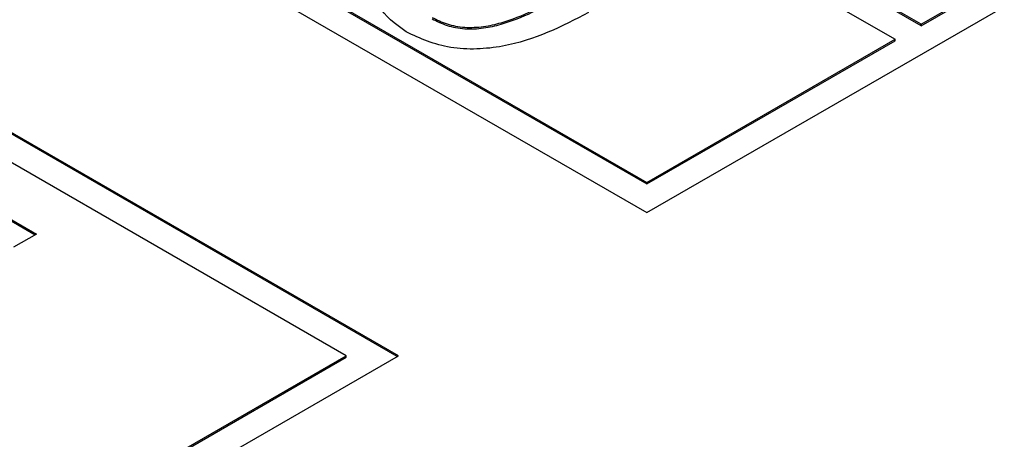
# Model space of a CAD drawing. Header units: millimetres. Extents: x 28 to 178, y 29 to 265.
# Tile 70 of 92: x 93.94 to 99.27, y 217.03 to 219.3. Entities that reach past the tile are written whole.
import ezdxf

# ---------------------------------------------------------------- set-up
doc = ezdxf.new("R2010")
doc.units = ezdxf.units.MM

msp = doc.modelspace()

# ---------------------------------------------------------------- linework, layer by layer
at = {"color": 7, "linetype": 'Continuous', "lineweight": 30}
for p, q in [((97.3352, 218.2584), (114.235, 228.0144)), ((87.7185, 223.8099), (97.3352, 218.2584)), ((95.9917, 217.4828), (86.375, 223.0344)), ((95.9846, 217.4787), (86.375, 223.0262)), ((98.8201, 219.2789), (92.4561, 222.9527)), ((98.8201, 219.2707), (92.4561, 222.9445)), ((95.7088, 217.4828), (86.375, 222.8711)), ((92.3147, 222.8711), (98.6787, 219.1972)), ((90.9712, 222.0955), (97.3352, 218.4216)), ((90.9712, 222.0873), (97.3352, 218.4135)), ((98.8201, 219.2789), (100.1636, 220.0545)), ((98.8201, 219.2707), (100.1636, 220.0463)), ((98.8201, 219.2707), (98.8201, 219.2789)), ((97.3352, 218.4216), (98.6787, 219.1972)), ((97.3352, 218.4135), (98.6787, 219.1891)), ((98.6787, 219.1891), (98.6787, 219.1972)), ((97.3352, 218.4135), (97.3352, 218.4216)), ((93.7102, 218.3279), (94.0318, 218.1423)), ((93.7102, 218.3198), (94.0247, 218.1382)), ((94.0318, 218.1423), (93.9076, 218.0706)), ((89.4863, 213.7273), (95.9917, 217.4828)), ((93.941, 216.4623), (95.7088, 217.4828)), ((93.941, 216.4541), (95.7088, 217.4746)), ((95.7088, 217.4746), (95.7088, 217.4828))]:
    msp.add_line(p, q, dxfattribs=at)
for points, knots in [([(96.0335, 219.2369), (95.9736, 219.2805), (95.8836, 219.3461), (95.8698, 219.4571), (95.9263, 219.6182), (96.0887, 219.722), (96.2184, 219.8049)], [0, 0, 0, 0, 0.249143, 0.374732, 0.500472, 1, 1, 1, 1]), ([(96.1734, 219.3163), (96.199, 219.3033), (96.2501, 219.2774), (96.3498, 219.2588), (96.4528, 219.2639), (96.6426, 219.3081), (96.7666, 219.3765), (96.8657, 219.4313)], [0, 0, 0, 0, 0.1251029, 0.2499648, 0.3749014, 0.5001453, 1, 1, 1, 1]), ([(96.1734, 219.3081), (96.199, 219.2952), (96.2501, 219.2692), (96.3498, 219.2507), (96.4528, 219.2557), (96.6426, 219.2999), (96.7666, 219.3684), (96.8657, 219.4231)], [0, 0, 0, 0, 0.1251029, 0.2499648, 0.3749014, 0.5001453, 1, 1, 1, 1]), ([(97.0198, 219.3423), (96.8757, 219.2674), (96.6952, 219.1736), (96.4154, 219.1412), (96.2226, 219.15), (96.109, 219.2022), (96.0335, 219.2369)], [0, 0, 0, 0, 0.499438, 0.625179, 0.750789, 1, 1, 1, 1])]:
    msp.add_open_spline(points, degree=3, knots=knots, dxfattribs=at)

doc.saveas('drawing.dxf')
